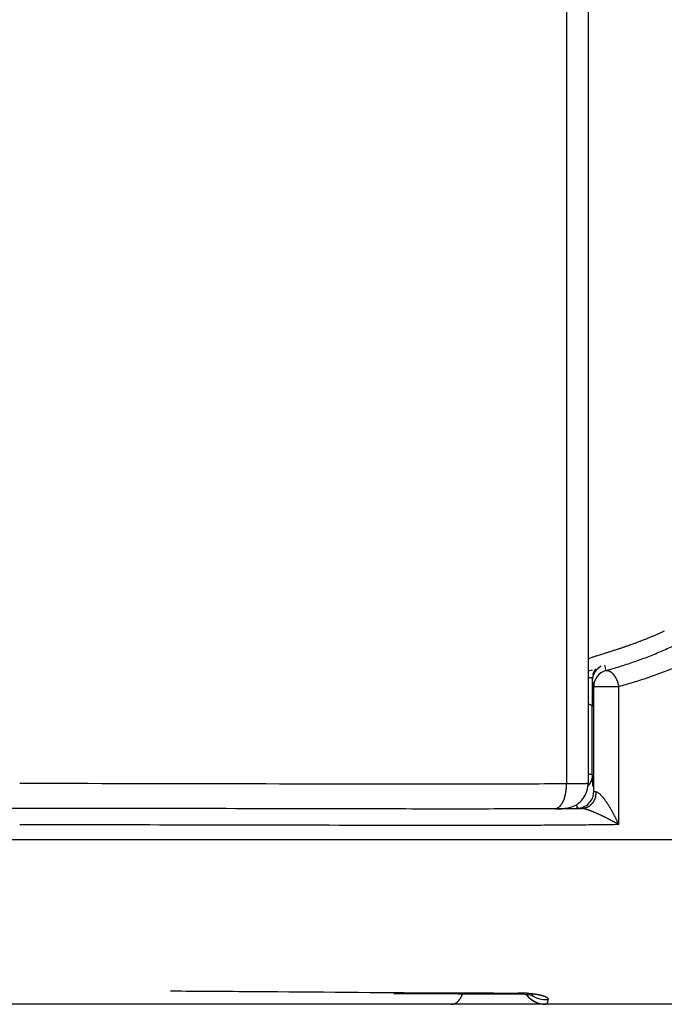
# Model space of a CAD drawing. Header units: millimetres. Extents: x 0 to 1071, y 0 to 742.
# Tile 120 of 131: x 735 to 743, y 367 to 379. Entities that reach past the tile are written whole.
import ezdxf

# ---------------------------------------------------------------- set-up
doc = ezdxf.new("R2010")
doc.units = ezdxf.units.MM
doc.header["$LTSCALE"] = 0.454724
doc.layers.add('NoLayerName_001', color=7, linetype='Continuous')

msp = doc.modelspace()

# ---------------------------------------------------------------- linework, layer by layer
at = {"layer": 'NoLayerName_001', "color": 60, "linetype": 'Continuous', "lineweight": 25}
for p, q in [((741.9, 395.35), (741.9, 369.279)), ((741.637, 389.85), (741.637, 369.2757)), ((742.0981, 370.7178), (742.1155, 370.6506)), ((741.9, 370.646), (741.9521, 370.6611)), ((741.948, 370.554), (741.9477, 370.5624)), ((741.9487, 370.4727), (741.949, 370.4261)), ((741.95, 370.5247), (741.95, 370.5)), ((741.95, 370.5247), (741.9674, 370.4575)), ((741.9674, 369.1812), (741.9674, 370.4575)), ((741.9674, 370.4575), (742.2712, 370.4575)), ((742.2712, 368.781), (742.2712, 370.4575)), ((741.949, 370.4261), (741.9495, 370.3217)), ((741.9495, 370.3217), (741.9498, 370.2672)), ((741.9498, 370.2672), (741.95, 370.2126)), ((741.95, 369.3837), (741.95, 370.2126)), ((741.499, 368.9737), (741.3255, 368.9726)), ((724.0935, 368.6), (745.9065, 368.6)), ((739.5408, 366.7327), (740.3216, 366.7285)), ((740.9023, 366.737), (741.0162, 366.7371)), ((741.0162, 366.7371), (741.0537, 366.7371)), ((741.2184, 366.7125), (741.2329, 366.7092)), ((741.2211, 366.6507), (741.2459, 366.6358)), ((746, 366.6), (724, 366.6))]:
    msp.add_line(p, q, dxfattribs=at)
for points in [[(741.5496, 368.9763), (741.5638, 368.9766), (741.5765, 368.9769), (741.588, 368.9773), (741.5988, 368.9778), (741.6095, 368.9784), (741.6211, 368.9792), (741.6345, 368.9806), (741.6516, 368.9832), (741.6707, 368.9873), (741.6898, 368.9926), (741.7095, 368.9996), (741.7293, 369.0082), (741.7491, 369.0186), (741.7687, 369.0309), (741.7878, 369.045), (741.8058, 369.0607), (741.8227, 369.078), (741.8384, 369.0968), (741.8527, 369.1172), (741.8654, 369.1392), (741.8765, 369.1625), (741.8856, 369.1873), (741.8927, 369.2133), (741.8975, 369.2405), (741.8998, 369.2686), (741.9, 369.279)], [(741.4971, 368.9757), (741.5157, 368.9758), (741.5496, 368.9763)], [(740.3216, 366.7285), (741.0377, 366.7273), (741.0858, 366.7261)], [(741.0858, 366.7261), (741.129, 366.7237), (741.1662, 366.7204), (741.1963, 366.7164), (741.2184, 366.7125)], [(741.1467, 366.7222), (741.159, 366.7063), (741.1776, 366.6862)], [(741.1776, 366.6862), (741.1983, 366.6676), (741.2211, 366.6507)], [(741.2459, 366.6358), (741.2726, 366.6231), (741.3011, 366.6129)], [(741.3011, 366.6129), (741.3311, 366.6054), (741.3625, 366.6011), (741.388, 366.6)]]:
    msp.add_lwpolyline(points, dxfattribs=at)
for centre, radius, start, end in [((742.1514, 370.5221), 0.2028, 117.546, 126.62097), ((742.2079, 370.5311), 0.2578, 165.14237, 173.14864), ((742.152, 370.5242), 0.202, 155.13425, 167.50145), ((742.1673, 370.4575), 0.1999, 105.02172, 180.00446), ((741.8304, 367.3464), 3.2177, 87.91156, 88.74907), ((752.4263, 370.9138), 10.4845, 181.96628, 182.10144), ((742.1502, 370.5244), 0.2002, 167.44935, 179.92344), ((747.9537, 369.6468), 6.0094, 182.50898, 182.68394), ((747.0629, 369.605), 5.1177, 182.68351, 182.88133), ((741.7673, 369.1813), 0.2, 269.95221, 359.96866), ((741.7635, 369.1792), 0.2336, 346.60541, 359.33865), ((740.8395, 462.5387), 93.5674, 270.403893, 270.604297), ((741.056, 364.7486), 1.9885, 88.45605, 90.06634), ((741.0638, 365.0584), 1.6786, 86.71757, 88.43787), ((741.388, 366.9), 0.3, 216.50705, 270), ((741.3863, 366.9588), 0.3021, 234.64558, 275.06523)]:
    msp.add_arc(centre, radius, start, end, dxfattribs=at)
for points, knots in [([(742.1155, 370.6506), (742.1435, 370.6587), (742.1998, 370.6745), (742.2837, 370.7), (742.3672, 370.7265), (742.4503, 370.7545), (742.533, 370.7838), (742.6152, 370.8145), (742.6967, 370.8468), (742.7777, 370.8807), (742.858, 370.9162), (742.9376, 370.9535), (743.0164, 370.9925), (743.0942, 371.0334), (743.1712, 371.0762), (743.247, 371.1209), (743.3216, 371.1674), (743.3949, 371.216), (743.4667, 371.2665), (743.537, 371.319), (743.6058, 371.3734), (743.65, 371.4116), (743.6723, 371.4305)], [0, 0, 0, 0, 0.087624, 0.1752794, 0.2629553, 0.3506447, 0.4383444, 0.5260551, 0.6137821, 0.7015354, 0.7893297, 0.8771849, 0.9651176, 1.0531023, 1.1411032, 1.2290897, 1.3170374, 1.404928, 1.4927501, 1.5804996, 1.6681801, 1.7558035, 1.7558035, 1.7558035, 1.7558035]), ([(742.2712, 370.4575), (742.3011, 370.466), (742.3609, 370.4825), (742.4502, 370.5092), (742.5391, 370.5371), (742.6275, 370.5665), (742.7155, 370.5973), (742.8029, 370.6296), (742.8897, 370.6636), (742.9759, 370.6992), (743.0614, 370.7366), (743.1461, 370.7759), (743.23, 370.817), (743.3129, 370.8601), (743.3948, 370.9052), (743.4756, 370.9522), (743.5552, 371.0013), (743.6333, 371.0525), (743.71, 371.1056), (743.785, 371.161), (743.8586, 371.2183), (743.9058, 371.2585), (743.9297, 371.2784)], [0, 0, 0, 0, 0.0931123, 0.1862578, 0.2794253, 0.3726073, 0.4658004, 0.5590052, 0.6522272, 0.7454765, 0.8387681, 0.9321226, 1.025556, 1.1190415, 1.212543, 1.3060295, 1.3994764, 1.4928649, 1.5861834, 1.6794273, 1.7725996, 1.8657118, 1.8657118, 1.8657118, 1.8657118]), ([(742.8241, 371.1287), (742.8182, 371.126), (742.8065, 371.1206), (742.7889, 371.1125), (742.7713, 371.1046), (742.7537, 371.0967), (742.736, 371.0889), (742.7183, 371.0812), (742.7005, 371.0735), (742.6827, 371.066), (742.6649, 371.0585), (742.647, 371.0511), (742.6291, 371.0438), (742.6112, 371.0365), (742.5932, 371.0293), (742.5753, 371.0222), (742.5573, 371.0152), (742.5392, 371.0082), (742.5212, 371.0013), (742.5031, 370.9945), (742.485, 370.9877), (742.4668, 370.981), (742.4487, 370.9744), (742.4305, 370.9678), (742.4123, 370.9612), (742.3941, 370.9548), (742.3759, 370.9484), (742.3576, 370.942), (742.3393, 370.9357), (742.321, 370.9295), (742.3027, 370.9233), (742.2844, 370.9172), (742.266, 370.9111), (742.2477, 370.9051), (742.2293, 370.8991), (742.2109, 370.8931), (742.1925, 370.8872), (742.1741, 370.8814), (742.1495, 370.8736), (742.0941, 370.8562), (742.0449, 370.841), (742.008, 370.8295)], [0, 0, 0, 0, 0.01933536, 0.03867069, 0.05800603, 0.07734141, 0.09667684, 0.1160123, 0.13534777, 0.15468319, 0.17401849, 0.19335358, 0.21268835, 0.23202266, 0.25135639, 0.27068937, 0.29002168, 0.30935348, 0.32868492, 0.34801615, 0.36734728, 0.38667842, 0.40600965, 0.42534099, 0.44467242, 0.46400393, 0.48333547, 0.502667, 0.52199845, 0.54132983, 0.56066116, 0.57999246, 0.59932372, 0.61865493, 0.6379861, 0.65731724, 0.67664843, 0.69597967, 0.71531099, 0.75397365, 0.86996096, 0.86996096, 0.86996096, 0.86996096]), ([(742.008, 370.8295), (742.0018, 370.8276), (741.9895, 370.8238), (741.9711, 370.8179), (741.9527, 370.8119), (741.9345, 370.8054), (741.916, 370.7997), (741.9055, 370.7923), (741.9, 370.789)], [0, 0, 0, 0, 0.01933325, 0.03866323, 0.05798957, 0.07733224, 0.09665382, 0.1156966, 0.1156966, 0.1156966, 0.1156966]), ([(741.9587, 370.5972), (741.9591, 370.5985), (741.9598, 370.6013), (741.961, 370.6053), (741.9623, 370.6093), (741.9636, 370.6134), (741.965, 370.6174), (741.9665, 370.6213), (741.968, 370.6253), (741.9697, 370.6292), (741.9714, 370.6331), (741.9731, 370.637), (741.975, 370.6408), (741.9769, 370.6446), (741.9788, 370.6484), (741.9809, 370.6521), (741.983, 370.6558), (741.9852, 370.6594), (741.9874, 370.663), (741.9897, 370.6665), (741.9921, 370.6701), (741.9937, 370.6723), (741.9946, 370.6735)], [0, 0, 0, 0, 0.004227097, 0.008454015, 0.012682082, 0.016912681, 0.021147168, 0.025385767, 0.029627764, 0.033872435, 0.038119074, 0.042366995, 0.046615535, 0.050864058, 0.055111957, 0.059358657, 0.063603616, 0.067846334, 0.072086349, 0.076323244, 0.080556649, 0.084786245, 0.084786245, 0.084786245, 0.084786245]), ([(742.0304, 370.6849), (742.0287, 370.6836), (742.0252, 370.681), (742.0201, 370.6768), (742.0152, 370.6724), (742.0104, 370.6679), (742.0058, 370.6632), (742.0013, 370.6584), (741.997, 370.6534), (741.9928, 370.6483), (741.9888, 370.643), (741.985, 370.6376), (741.9813, 370.6321), (741.9779, 370.6265), (741.9746, 370.6208), (741.9715, 370.6151), (741.9697, 370.6111), (741.9687, 370.6092)], [0, 0, 0, 0, 0.006523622, 0.013069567, 0.019634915, 0.026216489, 0.032810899, 0.039414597, 0.046023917, 0.052635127, 0.059244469, 0.065848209, 0.072442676, 0.079024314, 0.085589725, 0.092135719, 0.098659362, 0.098659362, 0.098659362, 0.098659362]), ([(742.1155, 370.6506), (742.118, 370.651), (742.123, 370.6521), (742.1308, 370.6519), (742.1385, 370.651), (742.1461, 370.6491), (742.1536, 370.6464), (742.1607, 370.6432), (742.1674, 370.6393), (742.1738, 370.6351), (742.1798, 370.6304), (742.1856, 370.6254), (742.1911, 370.6202), (742.1965, 370.6147), (742.2016, 370.609), (742.2065, 370.6031), (742.2113, 370.5971), (742.2158, 370.591), (742.2201, 370.5847), (742.2243, 370.5782), (742.2283, 370.5717), (742.2321, 370.565), (742.2357, 370.5583), (742.2392, 370.5514), (742.2425, 370.5445), (742.2457, 370.5376), (742.2488, 370.5305), (742.2516, 370.5234), (742.2544, 370.5163), (742.257, 370.5091), (742.2595, 370.5018), (742.2618, 370.4945), (742.264, 370.4872), (742.266, 370.4798), (742.2679, 370.4724), (742.2697, 370.465), (742.2707, 370.46), (742.2712, 370.4575)], [0, 0, 0, 0, 0.00763499, 0.01533232, 0.02312467, 0.03099562, 0.03889216, 0.04673537, 0.05446176, 0.06211065, 0.06972968, 0.07734963, 0.08498345, 0.09263052, 0.10028656, 0.1079447, 0.11559825, 0.12324887, 0.1308998, 0.13855333, 0.14621086, 0.15387295, 0.16153937, 0.16920914, 0.17688059, 0.18455143, 0.19221927, 0.19988376, 0.20754511, 0.2152035, 0.22285907, 0.23051191, 0.2381621, 0.24580968, 0.25345466, 0.26109703, 0.26873675, 0.26873675, 0.26873675, 0.26873675]), ([(741.9477, 370.5624), (741.9478, 370.5609), (741.9478, 370.5579), (741.948, 370.5519), (741.9481, 370.543), (741.9482, 370.531), (741.9484, 370.5161), (741.9486, 370.4966), (741.9487, 370.4817), (741.9487, 370.4727)], [0, 0, 0, 0, 0.004484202, 0.008968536, 0.017937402, 0.031390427, 0.044843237, 0.06278018, 0.089685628, 0.089685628, 0.089685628, 0.089685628]), ([(741.9003, 370.2475), (741.9011, 370.2473), (741.9027, 370.2468), (741.9051, 370.246), (741.9075, 370.2453), (741.9099, 370.2444), (741.9123, 370.2436), (741.9147, 370.2427), (741.917, 370.2418), (741.9193, 370.2408), (741.9217, 370.2399), (741.9239, 370.2389), (741.9262, 370.2378), (741.9284, 370.2367), (741.9307, 370.2355), (741.9329, 370.2343), (741.935, 370.2329), (741.9372, 370.2314), (741.9393, 370.2298), (741.9414, 370.228), (741.9433, 370.2261), (741.9451, 370.2241), (741.9467, 370.222), (741.9481, 370.2198), (741.9491, 370.2175), (741.9498, 370.2151), (741.9499, 370.2134), (741.95, 370.2126)], [0, 0, 0, 0, 0.002529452, 0.005063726, 0.007600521, 0.010137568, 0.012672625, 0.015203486, 0.017727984, 0.020243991, 0.022749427, 0.025243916, 0.027734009, 0.030228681, 0.032737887, 0.035272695, 0.037845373, 0.040469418, 0.043151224, 0.045864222, 0.048576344, 0.051260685, 0.05389748, 0.056476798, 0.05900202, 0.061493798, 0.063993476, 0.063993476, 0.063993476, 0.063993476]), ([(741.95, 369.3837), (741.9497, 369.3842), (741.9493, 369.3853), (741.9474, 369.3859), (741.9457, 369.3865), (741.9439, 369.387), (741.9422, 369.3874), (741.9406, 369.3878), (741.939, 369.3881), (741.9374, 369.3884), (741.9358, 369.3886), (741.9342, 369.3889), (741.9326, 369.3891), (741.9309, 369.3894), (741.9292, 369.3896), (741.9275, 369.3898), (741.9258, 369.39), (741.9241, 369.3902), (741.9223, 369.3904), (741.9206, 369.3906), (741.9189, 369.3908), (741.9172, 369.3909), (741.9155, 369.3911), (741.9138, 369.3912), (741.9121, 369.3914), (741.9105, 369.3915), (741.9088, 369.3917), (741.9071, 369.3918), (741.9054, 369.3919), (741.9037, 369.3921), (741.902, 369.3922), (741.9009, 369.3923), (741.9003, 369.3923)], [0, 0, 0, 0, 0.00156923, 0.003454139, 0.00542182, 0.007249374, 0.008964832, 0.010603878, 0.012201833, 0.013793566, 0.015409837, 0.017056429, 0.018728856, 0.020422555, 0.022132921, 0.023855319, 0.025585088, 0.027317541, 0.029047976, 0.030771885, 0.032487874, 0.034196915, 0.035900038, 0.037598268, 0.03929263, 0.040984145, 0.04267383, 0.044362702, 0.046051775, 0.047742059, 0.049434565, 0.051130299, 0.051130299, 0.051130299, 0.051130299]), ([(741.95, 369.3837), (741.95, 369.3826), (741.95, 369.3804), (741.9499, 369.377), (741.9497, 369.3736), (741.9495, 369.3703), (741.9493, 369.3669), (741.9489, 369.3635), (741.9485, 369.3602), (741.9481, 369.3568), (741.9476, 369.3535), (741.9471, 369.3501), (741.9464, 369.3468), (741.9458, 369.3435), (741.9451, 369.3402), (741.9443, 369.3369), (741.9437, 369.3347), (741.9435, 369.3337)], [0, 0, 0, 0, 0.003368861, 0.006740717, 0.010115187, 0.013491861, 0.016870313, 0.020250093, 0.023630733, 0.02701175, 0.030392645, 0.033772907, 0.037152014, 0.040529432, 0.043904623, 0.04727704, 0.050646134, 0.050646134, 0.050646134, 0.050646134]), ([(741.637, 369.2757), (741.5485, 369.2751), (741.2831, 369.2732), (740.8406, 369.2718), (738.7167, 369.2709), (736.7699, 369.2768), (735, 369.2794)], [0, 0, 0, 0, 0.2654817, 0.7964458, 1.3274125, 6.6370524, 6.6370524, 6.6370524, 6.6370524]), ([(741.4971, 368.9757), (741.5001, 368.9759), (741.5061, 368.9761), (741.5148, 368.9781), (741.5234, 368.9809), (741.5315, 368.9847), (741.5392, 368.9893), (741.5464, 368.9946), (741.5532, 369.0004), (741.5596, 369.0067), (741.5655, 369.0134), (741.5711, 369.0204), (741.5763, 369.0276), (741.5812, 369.0351), (741.5859, 369.0427), (741.5902, 369.0505), (741.5942, 369.0584), (741.5981, 369.0665), (741.6017, 369.0747), (741.605, 369.0829), (741.6082, 369.0913), (741.6112, 369.0997), (741.6139, 369.1082), (741.6165, 369.1167), (741.6189, 369.1254), (741.6211, 369.134), (741.6232, 369.1427), (741.6251, 369.1515), (741.6268, 369.1603), (741.6284, 369.1691), (741.6299, 369.1779), (741.6312, 369.1867), (741.6324, 369.1956), (741.6334, 369.2044), (741.6343, 369.2133), (741.6351, 369.2222), (741.6358, 369.2311), (741.6363, 369.24), (741.6367, 369.2489), (741.6368, 369.2549), (741.6369, 369.2578)], [0, 0, 0, 0, 0.00892774, 0.01790004, 0.02688655, 0.03584331, 0.04478604, 0.05373358, 0.06267718, 0.07160694, 0.08053565, 0.08946846, 0.09840045, 0.10732458, 0.11624533, 0.12516648, 0.13408865, 0.14300966, 0.15192824, 0.16084712, 0.1697687, 0.17869464, 0.18762588, 0.19656269, 0.20550472, 0.21445099, 0.22339998, 0.23234964, 0.24129744, 0.25024087, 0.25917976, 0.26811473, 0.27704632, 0.28597497, 0.29490106, 0.3038249, 0.31274669, 0.32166661, 0.33058473, 0.33950107, 0.33950107, 0.33950107, 0.33950107]), ([(741.6369, 369.2578), (741.6369, 369.2608), (741.6371, 369.2667), (741.637, 369.2727), (741.637, 369.2757)], [0, 0, 0, 0, 0.008914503, 0.017827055, 0.017827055, 0.017827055, 0.017827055]), ([(741.9, 369.279), (741.8986, 369.2789), (741.896, 369.2785), (741.892, 369.2782), (741.8866, 369.2782), (741.8812, 369.2779), (741.8731, 369.2777), (741.865, 369.2775), (741.8556, 369.2773), (741.8461, 369.2772), (741.8326, 369.277), (741.8137, 369.2767), (741.7895, 369.2765), (741.7571, 369.2762), (741.7139, 369.276), (741.6721, 369.2758), (741.6451, 369.2757), (741.637, 369.2757)], [0, 0, 0, 0, 0.0040993, 0.00799454, 0.01217244, 0.02020668, 0.02425451, 0.03641414, 0.04449859, 0.05258958, 0.06473355, 0.08497206, 0.10924984, 0.13757613, 0.18209067, 0.23874417, 0.26302441, 0.26302441, 0.26302441, 0.26302441]), ([(741.9435, 369.3337), (741.9429, 369.3316), (741.9418, 369.3276), (741.9399, 369.3216), (741.9378, 369.3156), (741.9355, 369.3098), (741.9331, 369.3039), (741.9304, 369.2982), (741.9276, 369.2925), (741.9246, 369.2869), (741.9214, 369.2814), (741.9181, 369.276), (741.9146, 369.2707), (741.9109, 369.2656), (741.9071, 369.2606), (741.9031, 369.2557), (741.9004, 369.2526), (741.899, 369.251)], [0, 0, 0, 0, 0.006268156, 0.012556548, 0.018862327, 0.02518247, 0.031513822, 0.037853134, 0.044197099, 0.050542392, 0.056885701, 0.063223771, 0.069553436, 0.075871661, 0.082175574, 0.088462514, 0.094730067, 0.094730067, 0.094730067, 0.094730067]), ([(741.9586, 369.2457), (741.9584, 369.2474), (741.9581, 369.2508), (741.9577, 369.2559), (741.9572, 369.261), (741.9568, 369.2661), (741.9564, 369.2712), (741.956, 369.2763), (741.9556, 369.2814), (741.9553, 369.2865), (741.9549, 369.2916), (741.9546, 369.2967), (741.9543, 369.3018), (741.9538, 369.3086), (741.9533, 369.3171), (741.9528, 369.3273), (741.9522, 369.3375), (741.9519, 369.3443), (741.9517, 369.3478)], [0, 0, 0, 0, 0.00511207, 0.01022416, 0.01533629, 0.02044841, 0.02556053, 0.03067264, 0.03578477, 0.04089693, 0.04600914, 0.05112139, 0.05623368, 0.06134602, 0.07157079, 0.08179558, 0.09202025, 0.10224461, 0.10224461, 0.10224461, 0.10224461]), ([(741.997, 369.1765), (741.9967, 369.1765), (741.996, 369.1766), (741.995, 369.1767), (741.994, 369.1768), (741.993, 369.1768), (741.992, 369.1769), (741.991, 369.177), (741.99, 369.1771), (741.989, 369.1772), (741.988, 369.1773), (741.987, 369.1774), (741.986, 369.1775), (741.985, 369.1776), (741.9839, 369.1777), (741.9829, 369.1778), (741.9819, 369.1779), (741.9809, 369.178), (741.9798, 369.1781), (741.9788, 369.1782), (741.9778, 369.1784), (741.9769, 369.1785), (741.9759, 369.1786), (741.9749, 369.1788), (741.974, 369.179), (741.9731, 369.1791), (741.9721, 369.1793), (741.9711, 369.1796), (741.9701, 369.1798), (741.969, 369.1801), (741.9678, 369.1803), (741.9675, 369.181), (741.9674, 369.1812)], [0, 0, 0, 0, 0.001006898, 0.00201151, 0.003014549, 0.004016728, 0.005018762, 0.006021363, 0.007025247, 0.008031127, 0.009039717, 0.010051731, 0.011067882, 0.012088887, 0.013115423, 0.014146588, 0.015179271, 0.016210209, 0.017236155, 0.018253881, 0.019260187, 0.020251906, 0.021225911, 0.02217913, 0.023114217, 0.024051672, 0.025015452, 0.026029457, 0.027117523, 0.02830104, 0.029447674, 0.030365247, 0.030365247, 0.030365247, 0.030365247]), ([(742.0516, 369.1423), (742.0489, 369.1448), (742.0437, 369.1498), (742.0354, 369.1568), (742.0268, 369.1635), (742.0176, 369.1693), (742.0078, 369.1746), (742.0005, 369.1757), (741.997, 369.1765)], [0, 0, 0, 0, 0.010878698, 0.021739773, 0.032601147, 0.043525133, 0.054556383, 0.065423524, 0.065423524, 0.065423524, 0.065423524]), ([(742.2712, 368.781), (742.2698, 368.7843), (742.2668, 368.791), (742.2624, 368.8009), (742.2579, 368.8108), (742.2533, 368.8207), (742.2487, 368.8305), (742.244, 368.8404), (742.2392, 368.8502), (742.2344, 368.8599), (742.2296, 368.8697), (742.2247, 368.8794), (742.2197, 368.8891), (742.2147, 368.8988), (742.2097, 368.9084), (742.2045, 368.918), (742.1994, 368.9276), (742.1941, 368.9372), (742.1888, 368.9467), (742.1835, 368.9562), (742.1781, 368.9656), (742.1726, 368.975), (742.167, 368.9844), (742.1614, 368.9937), (742.1557, 369.003), (742.15, 369.0122), (742.1442, 369.0214), (742.1382, 369.0306), (742.1323, 369.0397), (742.1262, 369.0487), (742.12, 369.0577), (742.1138, 369.0666), (742.1074, 369.0754), (742.101, 369.0842), (742.0944, 369.0929), (742.0877, 369.1014), (742.0808, 369.1099), (742.0738, 369.1183), (742.0666, 369.1265), (742.0593, 369.1346), (742.0541, 369.1397), (742.0516, 369.1423)], [0, 0, 0, 0, 0.01088563, 0.02177163, 0.03265801, 0.04354476, 0.05443187, 0.06531933, 0.07620711, 0.08709517, 0.09798351, 0.10887206, 0.11976079, 0.13064966, 0.14153857, 0.15242741, 0.16331608, 0.17420451, 0.18509268, 0.1959806, 0.20686833, 0.21775595, 0.22864362, 0.2395315, 0.25041982, 0.26130885, 0.27219837, 0.28308752, 0.29397547, 0.30486154, 0.31574521, 0.32662615, 0.33750518, 0.34838481, 0.35926812, 0.37015877, 0.38106099, 0.39197889, 0.4029047, 0.41382304, 0.42472348, 0.42472348, 0.42472348, 0.42472348]), ([(741.7671, 368.9813), (741.767, 368.982), (741.7668, 368.9836), (741.7665, 368.9858), (741.7662, 368.9881), (741.7659, 368.9904), (741.7656, 368.9927), (741.7653, 368.9949), (741.765, 368.9972), (741.7648, 368.9995), (741.7645, 369.0018), (741.7643, 369.0041), (741.7641, 369.0064), (741.7639, 369.0087), (741.7637, 369.0109), (741.7635, 369.0132), (741.7633, 369.0155), (741.7631, 369.0178), (741.763, 369.0201), (741.7628, 369.0224), (741.7627, 369.0247), (741.7626, 369.0262), (741.7625, 369.027)], [0, 0, 0, 0, 0.002297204, 0.004594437, 0.006891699, 0.009188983, 0.011486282, 0.013783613, 0.016080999, 0.018378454, 0.020675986, 0.022973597, 0.025271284, 0.027569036, 0.029866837, 0.032164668, 0.034462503, 0.03676031, 0.039058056, 0.041355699, 0.043653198, 0.045950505, 0.045950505, 0.045950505, 0.045950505]), ([(741.9907, 369.1251), (741.9899, 369.1221), (741.9884, 369.1159), (741.9855, 369.1068), (741.9824, 369.0978), (741.9788, 369.0889), (741.9748, 369.0801), (741.9704, 369.0715), (741.9657, 369.0631), (741.9606, 369.0549), (741.9551, 369.047), (741.9493, 369.0394), (741.9431, 369.0321), (741.9365, 369.0251), (741.9296, 369.0185), (741.9224, 369.0124), (741.9149, 369.0066), (741.907, 369.0013), (741.8989, 368.9964), (741.8904, 368.992), (741.8818, 368.9881), (741.8729, 368.9847), (741.8638, 368.9819), (741.8545, 368.9797), (741.8452, 368.978), (741.8358, 368.9769), (741.8294, 368.9767), (741.8263, 368.9766)], [0, 0, 0, 0, 0.00947523, 0.01900539, 0.02857889, 0.03818433, 0.04781078, 0.05744796, 0.06708649, 0.07671812, 0.08633597, 0.09593479, 0.10551123, 0.11506411, 0.12459472, 0.13410663, 0.1436036, 0.15308992, 0.16257099, 0.17205356, 0.1815459, 0.19105527, 0.2005741, 0.21009008, 0.21959277, 0.22907435, 0.23853037, 0.23853037, 0.23853037, 0.23853037]), ([(735, 368.9776), (734.2395, 368.9768), (732.4651, 368.9761), (730.5217, 368.9693), (729.1698, 368.9702), (728.8318, 368.972), (728.6628, 368.9727)], [0, 0, 0, 0, 2.2813797, 5.3232201, 5.8301943, 6.3371671, 6.3371671, 6.3371671, 6.3371671]), ([(741.3255, 368.9726), (741.1569, 368.9719), (740.8195, 368.9702), (740.0604, 368.9697), (738.2049, 368.9728), (736.4338, 368.9775), (735.0843, 368.9775), (735, 368.9776)], [0, 0, 0, 0, 0.5060433, 1.0120879, 2.2771995, 6.0725261, 6.3255479, 6.3255479, 6.3255479, 6.3255479]), ([(741.8263, 368.9766), (741.8248, 368.9766), (741.8218, 368.9768), (741.8174, 368.9769), (741.8129, 368.9771), (741.8089, 368.9773), (741.8055, 368.9775), (741.8025, 368.9776), (741.7995, 368.9778), (741.797, 368.9779), (741.7951, 368.978), (741.7936, 368.9781), (741.7921, 368.9782), (741.7906, 368.9783), (741.7891, 368.9783), (741.7876, 368.9784), (741.7861, 368.9786), (741.7847, 368.9787), (741.7832, 368.9788), (741.7817, 368.9789), (741.7802, 368.979), (741.7788, 368.9792), (741.7773, 368.9793), (741.7758, 368.9794), (741.7743, 368.9796), (741.7728, 368.9798), (741.7713, 368.98), (741.7699, 368.9803), (741.7684, 368.9805), (741.7676, 368.9811), (741.7671, 368.9813)], [0, 0, 0, 0, 0.004462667, 0.008923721, 0.013384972, 0.017848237, 0.020825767, 0.023805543, 0.026788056, 0.029772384, 0.031264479, 0.032756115, 0.034246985, 0.035736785, 0.037225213, 0.038711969, 0.040196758, 0.041679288, 0.043159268, 0.044636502, 0.046113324, 0.047594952, 0.049086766, 0.050594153, 0.052115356, 0.053620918, 0.055075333, 0.056470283, 0.057991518, 0.059510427, 0.059510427, 0.059510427, 0.059510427]), ([(741.8896, 368.962), (741.8861, 368.9631), (741.8792, 368.9653), (741.8688, 368.9683), (741.8583, 368.9711), (741.8478, 368.9736), (741.8371, 368.9758), (741.8299, 368.9762), (741.8263, 368.9765)], [0, 0, 0, 0, 0.010840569, 0.021678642, 0.032520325, 0.043378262, 0.054247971, 0.065088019, 0.065088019, 0.065088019, 0.065088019]), ([(742.2712, 368.781), (742.2681, 368.7828), (742.2618, 368.7864), (742.2524, 368.7917), (742.2429, 368.797), (742.2334, 368.8023), (742.2239, 368.8075), (742.2144, 368.8127), (742.2049, 368.8179), (742.1953, 368.8231), (742.1858, 368.8282), (742.1762, 368.8333), (742.1666, 368.8383), (742.157, 368.8433), (742.1473, 368.8483), (742.1377, 368.8532), (742.128, 368.8581), (742.1183, 368.863), (742.1086, 368.8678), (742.0989, 368.8726), (742.0892, 368.8774), (742.0794, 368.8821), (742.0696, 368.8868), (742.0598, 368.8915), (742.05, 368.8961), (742.0402, 368.9006), (742.0303, 368.9052), (742.0204, 368.9096), (742.0105, 368.9141), (742.0006, 368.9184), (741.9907, 368.9228), (741.9807, 368.927), (741.9707, 368.9312), (741.9607, 368.9354), (741.9506, 368.9394), (741.9405, 368.9434), (741.9304, 368.9474), (741.9203, 368.9512), (741.9101, 368.955), (741.8999, 368.9586), (741.893, 368.9608), (741.8896, 368.962)], [0, 0, 0, 0, 0.01084438, 0.02168893, 0.03253363, 0.04337846, 0.0542234, 0.06506843, 0.07591355, 0.08675873, 0.09760395, 0.10844921, 0.11929448, 0.13013975, 0.140985, 0.15183021, 0.16267539, 0.17352052, 0.18436561, 0.19521068, 0.20605574, 0.21690081, 0.22774593, 0.23859112, 0.24943644, 0.2602818, 0.271127, 0.28197188, 0.29281631, 0.30366019, 0.3145035, 0.32534645, 0.33618959, 0.34703352, 0.35787891, 0.36872651, 0.37957706, 0.39042952, 0.40128112, 0.41212979, 0.42297439, 0.42297439, 0.42297439, 0.42297439]), ([(742.2712, 368.781), (742.1904, 368.7799), (742.0289, 368.7776), (741.7865, 368.7751), (741.5441, 368.7732), (741.221, 368.7714), (740.817, 368.7703), (740.0899, 368.7698), (738.2317, 368.7729), (736.4543, 368.7775), (735.0808, 368.7776), (735, 368.7776)], [0, 0, 0, 0, 0.2423748, 0.4847498, 0.727126, 0.9695038, 1.4542629, 1.9390205, 3.1508969, 7.0289021, 7.2712775, 7.2712775, 7.2712775, 7.2712775]), ([(736.8309, 366.7625), (737.1701, 366.7604), (738.2559, 366.7542), (739.4773, 366.7422), (740.4951, 366.7375), (740.7666, 366.7373), (740.9023, 366.737)], [0, 0, 0, 0, 1.0178746, 3.2572101, 3.6643602, 4.0715098, 4.0715098, 4.0715098, 4.0715098]), ([(740.2406, 366.6), (740.2428, 366.6001), (740.2472, 366.6001), (740.2538, 366.6009), (740.2603, 366.6021), (740.2668, 366.6037), (740.2731, 366.6058), (740.2793, 366.6082), (740.2853, 366.611), (740.2912, 366.6141), (740.2968, 366.6176), (740.3023, 366.6213), (740.3076, 366.6253), (740.3127, 366.6296), (740.3176, 366.634), (740.3223, 366.6386), (740.3269, 366.6434), (740.3313, 366.6484), (740.3355, 366.6535), (740.3395, 366.6587), (740.3434, 366.6641), (740.3472, 366.6695), (740.3507, 366.6751), (740.3542, 366.6807), (740.3575, 366.6864), (740.3607, 366.6922), (740.3637, 366.6981), (740.3666, 366.704), (740.3694, 366.71), (740.3721, 366.7161), (740.3746, 366.7221), (740.3762, 366.7262), (740.3771, 366.7283)], [0, 0, 0, 0, 0.00660279, 0.01322609, 0.01986859, 0.02652485, 0.03318605, 0.03984069, 0.04647824, 0.05310395, 0.05972627, 0.06634993, 0.07297632, 0.07960371, 0.08622762, 0.09284349, 0.0994541, 0.10606313, 0.11267296, 0.11928477, 0.12589858, 0.13251337, 0.13912713, 0.14573797, 0.15234658, 0.15895384, 0.16556027, 0.17216599, 0.17877075, 0.18537398, 0.19197476, 0.19857189, 0.19857189, 0.19857189, 0.19857189]), ([(741.0537, 366.7371), (741.0531, 366.7368), (741.052, 366.7362), (741.0502, 366.7354), (741.0484, 366.7345), (741.0467, 366.7338), (741.0449, 366.733), (741.043, 366.7324), (741.0412, 366.7317), (741.0393, 366.7311), (741.0374, 366.7305), (741.0355, 366.73), (741.0336, 366.7296), (741.0317, 366.7291), (741.0298, 366.7288), (741.0279, 366.7284), (741.0259, 366.7281), (741.024, 366.7279), (741.022, 366.7277), (741.0201, 366.7276), (741.0181, 366.7275), (741.0168, 366.7275), (741.0162, 366.7275)], [0, 0, 0, 0, 0.001947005, 0.003893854, 0.005841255, 0.007789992, 0.009740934, 0.011694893, 0.013651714, 0.015610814, 0.017571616, 0.019533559, 0.021496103, 0.023458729, 0.025420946, 0.027382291, 0.02934234, 0.031300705, 0.033257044, 0.03521106, 0.037162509, 0.039111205, 0.039111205, 0.039111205, 0.039111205]), ([(741.1599, 366.7342), (741.1613, 366.7342), (741.1642, 366.734), (741.1684, 366.7337), (741.1726, 366.7335), (741.1769, 366.7332), (741.1811, 366.7329), (741.1853, 366.7326), (741.1895, 366.7322), (741.1938, 366.7319), (741.198, 366.7315), (741.2022, 366.7312), (741.2064, 366.7308), (741.2106, 366.7304), (741.2149, 366.73), (741.2191, 366.7295), (741.2233, 366.7291), (741.2275, 366.7286), (741.2317, 366.7281), (741.2359, 366.7277), (741.2401, 366.7271), (741.2429, 366.7268), (741.2443, 366.7266)], [0, 0, 0, 0, 0.004236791, 0.008473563, 0.012710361, 0.016947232, 0.021184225, 0.025421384, 0.029658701, 0.033896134, 0.038133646, 0.0423712, 0.046608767, 0.050846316, 0.055083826, 0.059321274, 0.063558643, 0.067795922, 0.0720331, 0.076270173, 0.08050714, 0.084744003, 0.084744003, 0.084744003, 0.084744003]), ([(741.2443, 366.7266), (741.2457, 366.7264), (741.2485, 366.7261), (741.2528, 366.7255), (741.257, 366.7249), (741.2612, 366.7243), (741.2654, 366.7237), (741.2696, 366.723), (741.2739, 366.7224), (741.2781, 366.7217), (741.2823, 366.7209), (741.2865, 366.7202), (741.2907, 366.7194), (741.2948, 366.7186), (741.299, 366.7178), (741.3032, 366.717), (741.3074, 366.7161), (741.3115, 366.7152), (741.3157, 366.7142), (741.3198, 366.7133), (741.324, 366.7123), (741.3281, 366.7112), (741.3322, 366.7102), (741.3364, 366.7091), (741.3405, 366.7079), (741.3446, 366.7067), (741.3486, 366.7055), (741.3527, 366.7042), (741.3567, 366.7028), (741.3608, 366.7014), (741.3648, 366.6999), (741.3687, 366.6984), (741.3727, 366.6968), (741.3766, 366.6951), (741.3805, 366.6933), (741.3843, 366.6914), (741.3881, 366.6894), (741.3918, 366.6873), (741.3954, 366.685), (741.3989, 366.6826), (741.4011, 366.6808), (741.4022, 366.6799)], [0, 0, 0, 0, 0.00426117, 0.00852312, 0.01278568, 0.0170487, 0.02131206, 0.02557562, 0.02983927, 0.03410293, 0.03836651, 0.04262995, 0.0468932, 0.05115623, 0.05541902, 0.05968157, 0.06394392, 0.06820609, 0.07246815, 0.07673019, 0.08099227, 0.08525429, 0.08951613, 0.09377774, 0.09803916, 0.10230047, 0.10656187, 0.11082359, 0.11508555, 0.11934752, 0.12360952, 0.12787189, 0.13213525, 0.13640044, 0.14066647, 0.14493146, 0.14919484, 0.15345766, 0.15772204, 0.1619867, 0.16625388, 0.16625388, 0.16625388, 0.16625388]), ([(741.413, 366.6578), (741.4128, 366.657), (741.4125, 366.6552), (741.4119, 366.6527), (741.4114, 366.6501), (741.4108, 366.6476), (741.4103, 366.645), (741.4097, 366.6425), (741.4091, 366.6399), (741.4084, 366.6374), (741.4078, 366.6349), (741.4071, 366.6324), (741.4063, 366.6299), (741.4056, 366.6274), (741.4048, 366.6249), (741.404, 366.6224), (741.4031, 366.62), (741.4022, 366.6175), (741.4013, 366.6151), (741.4003, 366.6127), (741.3992, 366.6103), (741.398, 366.608), (741.3966, 366.6058), (741.3949, 366.6037), (741.3929, 366.6019), (741.3906, 366.6003), (741.3888, 366.6002), (741.388, 366.6)], [0, 0, 0, 0, 0.002605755, 0.005214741, 0.007826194, 0.010439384, 0.013053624, 0.015668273, 0.018282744, 0.020896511, 0.023509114, 0.026120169, 0.028729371, 0.031336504, 0.033941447, 0.036544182, 0.039144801, 0.041743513, 0.044340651, 0.046936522, 0.049530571, 0.052127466, 0.054744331, 0.057415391, 0.060161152, 0.062844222, 0.065417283, 0.065417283, 0.065417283, 0.065417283]), ([(741.4022, 366.6799), (741.4032, 366.6789), (741.4054, 366.677), (741.4083, 366.6738), (741.4107, 366.6703), (741.4125, 366.6664), (741.4135, 366.6621), (741.413, 366.6592), (741.413, 366.6578)], [0, 0, 0, 0, 0.004281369, 0.008580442, 0.012861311, 0.017151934, 0.021481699, 0.02576016, 0.02576016, 0.02576016, 0.02576016])]:
    msp.add_open_spline(points, degree=3, knots=knots, dxfattribs=at)

doc.saveas('drawing.dxf')
